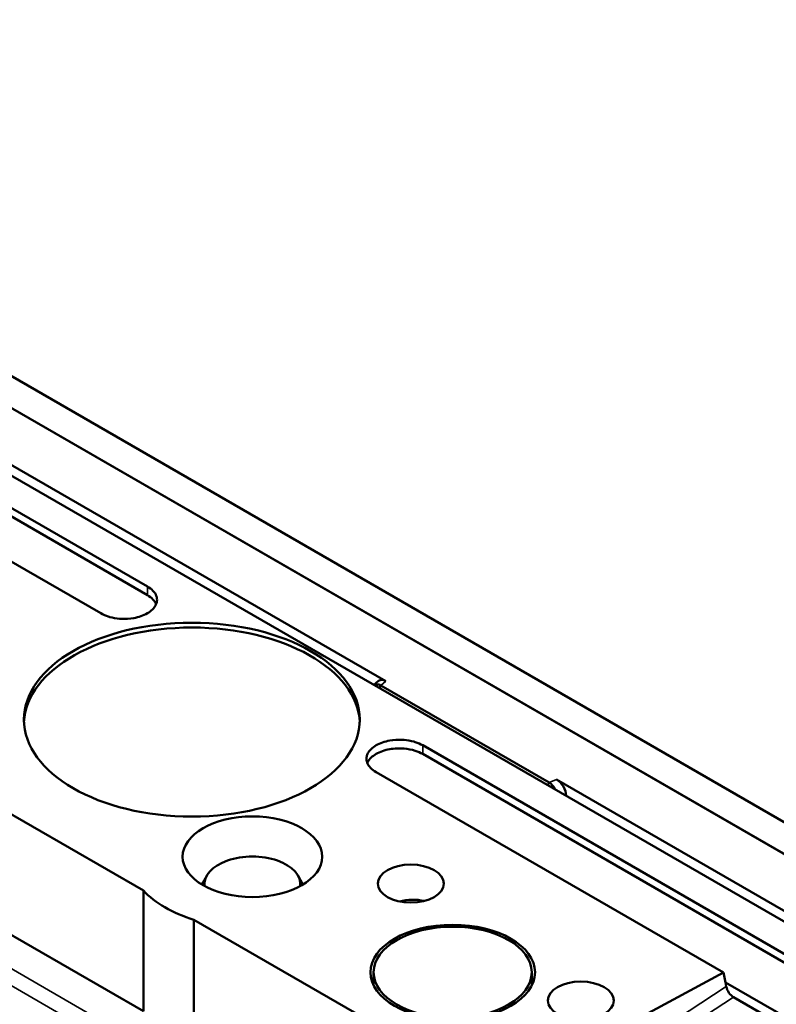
# Model space of a CAD drawing. Header units: millimetres. Extents: x 0 to 4638, y -120 to 1188.
# Tile 209 of 256: x 1375 to 1413, y 613 to 663. Entities that reach past the tile are written whole.
import ezdxf

# ---------------------------------------------------------------- set-up
doc = ezdxf.new("R2010")
doc.units = ezdxf.units.MM
doc.header["$LTSCALE"] = 2
doc.layers.add('Sichtbar (ISO)', color=7, linetype='Continuous', lineweight=50)
doc.layers.add('Sichtbar schmal (ISO)', color=7, linetype='Continuous', lineweight=35)

msp = doc.modelspace()

# ---------------------------------------------------------------- linework, layer by layer
at = {"layer": 'Sichtbar (ISO)'}
for p, q in [((1459.8861, 595.1329), (1343.0249, 662.6027)), ((1458.4955, 594.33), (1341.6343, 661.7998)), ((1341.7771, 661.7174), (1458.3527, 594.4124)), ((1572.4339, 525.1183), (1338.6644, 660.0852)), ((1337.2502, 659.2687), (1381.1718, 633.9105)), ((1381.1718, 633.4751), (1337.2502, 658.8332)), ((1357.1015, 649.9849), (1393.2479, 629.1157)), ((1378.8148, 632.5497), (1370.6848, 637.2436)), ((1360.5452, 630.3059), (1380.9669, 618.5154)), ((1392.6316, 628.9272), (1392.8762, 629.1289)), ((1392.9096, 628.7667), (1392.9868, 628.9004)), ((1392.9868, 628.9004), (1401.512, 623.9784)), ((1571.0197, 524.3018), (1395.1049, 625.8663)), ((1570.6426, 524.0841), (1395.1049, 625.4308)), ((1360.272, 624.3525), (1380.9669, 612.4043)), ((1410.3241, 614.3578), (1392.7479, 624.5054)), ((1438.0314, 603.26), (1401.8849, 624.1291)), ((1401.4348, 623.8447), (1401.512, 623.9784)), ((1384.1756, 619.2587), (1383.9347, 618.8167)), ((1388.8013, 619.2587), (1389.0422, 618.8167)), ((1380.9669, 618.5154), (1380.9669, 612.4043)), ((1398.4818, 608.4032), (1383.5247, 617.0387)), ((1383.5247, 610.9276), (1383.5247, 617.0387)), ((1392.6236, 614.375), (1392.6236, 613.7014)), ((1399.2364, 608.3883), (1410.3241, 614.3578)), ((1400.6236, 614.375), (1400.6236, 613.7014)), ((1410.3241, 614.3578), (1410.4252, 613.864)), ((1446.9043, 592.8028), (1410.4252, 613.864)), ((1410.4252, 613.864), (1410.4687, 613.6518)), ((1410.8325, 613.1188), (1446.4844, 592.5351))]:
    msp.add_line(p, q, dxfattribs=at)
for centre, major_axis in [((1383.4243, 627.1668), (-8.5, 0)), ((1386.4884, 620.2265), (3.5333, 0)), ((1394.5023, 618.8657), (-1.6667, 0)), ((1396.6236, 614.375), (4.1667, 0)), ((1396.6236, 614.375), (4, 0)), ((1403.1054, 612.9461), (-1.6667, 0))]:
    msp.add_ellipse(centre, major_axis=major_axis, ratio=0.5773503, dxfattribs=at)
for centre, major_axis, ratio, start_param, end_param in [((1383.4243, 626.9218), (-8.5, 0), 0.5773503, 3.166552, 6.258226), ((1393.2479, 628.5714), (-0.3436, 0.5774), 0.577215, 5.4824825, 6.3717702), ((1401.8849, 623.5848), (-0.3436, 0.5774), 0.577215, 3.9116862, 5.4824825), ((1386.4884, 618.8385), (2.4247, 0), 0.5773503, 6.2123241, 9.4956392), ((1386.4884, 620.2265), (6.2667, 0), 0.5773503, 3.6342163, 4.2197653), ((1394.5023, 617.01), (1.6649, 0.1233), 0.6206996, 1.1027082, 1.8713103), ((1396.6236, 613.2319), (-4.1667, 0), 0.5773503, 5.9993912, 6.0433034), ((1396.6236, 613.2319), (4.1667, 0), 0.5773503, 0.2398819, 0.2837941), ((1410.8329, 613.5554), (-0.2657, 0.4631), 0.5779714, 1.0515665, 2.3586508)]:
    msp.add_ellipse(centre, major_axis=major_axis, ratio=ratio, start_param=start_param, end_param=end_param, dxfattribs=at)
for points, knots in [([(1381.1718, 633.9105), (1381.2794, 633.8484), (1381.3721, 633.7796), (1381.4546, 633.6928), (1381.5427, 633.6002), (1381.5878, 633.5252), (1381.6214, 633.4362), (1381.6297, 633.4143), (1381.637, 633.3912), (1381.6432, 633.3662), (1381.668, 633.2662), (1381.6647, 633.1798), (1381.6441, 633.0963), (1381.6325, 633.0491), (1381.6149, 633.0016), (1381.5877, 632.95), (1381.5472, 632.8729), (1381.4965, 632.8069), (1381.4256, 632.7381), (1381.3538, 632.6683), (1381.2705, 632.6067), (1381.1718, 632.5497), (1381.0738, 632.4931), (1380.9637, 632.4438), (1380.8454, 632.4032), (1380.7305, 632.3637), (1380.6024, 632.3314), (1380.4786, 632.3096), (1380.2828, 632.2751), (1380.0571, 632.2612), (1379.8549, 632.2712), (1379.8219, 632.2728), (1379.7902, 632.2749), (1379.7576, 632.2775), (1379.601, 632.2904), (1379.4163, 632.3224), (1379.2702, 632.3631), (1379.2429, 632.3707), (1379.2177, 632.3783), (1379.1919, 632.3864), (1379.0696, 632.4251), (1378.9227, 632.4874), (1378.8148, 632.5497)], [0, 0, 0, 0, 0.1200515, 0.1200515, 0.1200515, 0.2209912, 0.2209912, 0.2209912, 0.2458718, 0.2458718, 0.2458718, 0.3276821, 0.3276821, 0.3276821, 0.3738473, 0.3738473, 0.3738473, 0.4372512, 0.4372512, 0.4372512, 0.500072, 0.500072, 0.500072, 0.5628929, 0.5628929, 0.5628929, 0.6262999, 0.6262999, 0.6262999, 0.7362333, 0.7362333, 0.7362333, 0.7542087, 0.7542087, 0.7542087, 0.8601837, 0.8601837, 0.8601837, 0.8800025, 0.8800025, 0.8800025, 1, 1, 1, 1]), ([(1381.6168, 633.0124), (1381.5826, 633.098), (1381.5285, 633.1797), (1381.4546, 633.2573), (1381.3782, 633.3378), (1381.2839, 633.4104), (1381.1718, 633.4751)], [0.77981769, 0.77981769, 0.77981769, 0.77981769, 0.875, 0.875, 0.875, 1, 1, 1, 1]), ([(1392.9868, 628.9004), (1392.9187, 628.9337), (1392.8531, 628.9534), (1392.734, 628.9615), (1392.6809, 628.9508), (1392.6352, 628.9251)], [-0.158025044, -0.158025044, -0.158025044, -0.158025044, -0.117890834, -0.117890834, -0.079263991, -0.079263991, -0.079263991, -0.079263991]), ([(1392.7479, 624.5054), (1392.6402, 624.5676), (1392.5476, 624.6364), (1392.465, 624.7232), (1392.377, 624.8157), (1392.3319, 624.8908), (1392.2983, 624.9798), (1392.29, 625.0017), (1392.2827, 625.0248), (1392.2765, 625.0498), (1392.2517, 625.1498), (1392.255, 625.2362), (1392.2755, 625.3197), (1392.2871, 625.3669), (1392.3047, 625.4144), (1392.3319, 625.466), (1392.3725, 625.543), (1392.4232, 625.609), (1392.494, 625.6778), (1392.5659, 625.7477), (1392.6492, 625.8093), (1392.7479, 625.8663), (1392.8459, 625.9229), (1392.956, 625.9722), (1393.0742, 626.0128), (1393.1891, 626.0523), (1393.3173, 626.0846), (1393.4411, 626.1064), (1393.6369, 626.1409), (1393.8626, 626.1547), (1394.0647, 626.1448), (1394.0978, 626.1432), (1394.1295, 626.1411), (1394.1621, 626.1384), (1394.3187, 626.1256), (1394.5034, 626.0936), (1394.6495, 626.0528), (1394.6768, 626.0452), (1394.702, 626.0377), (1394.7278, 626.0296), (1394.8501, 625.9909), (1394.997, 625.9286), (1395.1049, 625.8663)], [0, 0, 0, 0, 0.1200515, 0.1200515, 0.1200515, 0.2209912, 0.2209912, 0.2209912, 0.2458718, 0.2458718, 0.2458718, 0.3276821, 0.3276821, 0.3276821, 0.3738473, 0.3738473, 0.3738473, 0.4372512, 0.4372512, 0.4372512, 0.500072, 0.500072, 0.500072, 0.5628929, 0.5628929, 0.5628929, 0.6262999, 0.6262999, 0.6262999, 0.7362333, 0.7362333, 0.7362333, 0.7542087, 0.7542087, 0.7542087, 0.8601837, 0.8601837, 0.8601837, 0.8800025, 0.8800025, 0.8800025, 1, 1, 1, 1]), ([(1395.1049, 625.4308), (1394.9925, 625.4957), (1394.8668, 625.5501), (1394.7278, 625.5941), (1394.5502, 625.6503), (1394.3616, 625.6866), (1394.1621, 625.703), (1393.9172, 625.7231), (1393.6769, 625.7124), (1393.4411, 625.671), (1393.3118, 625.6482), (1393.1895, 625.617), (1393.0742, 625.5774), (1392.9545, 625.5362), (1392.8457, 625.4873), (1392.7479, 625.4308), (1392.6494, 625.3739), (1392.5648, 625.3111), (1392.494, 625.2424), (1392.425, 625.1753), (1392.371, 625.1047), (1392.3319, 625.0306), (1392.321, 625.0098), (1392.3113, 624.989), (1392.3028, 624.9681)], [0, 0, 0, 0, 0.125, 0.125, 0.125, 0.25, 0.25, 0.25, 0.375, 0.375, 0.375, 0.4375, 0.4375, 0.4375, 0.5, 0.5, 0.5, 0.5625, 0.5625, 0.5625, 0.625, 0.625, 0.625, 0.64399121, 0.64399121, 0.64399121, 0.64399121]), ([(1401.512, 623.9784), (1401.5697, 623.9391), (1401.629, 623.8866), (1401.7381, 623.7629), (1401.7871, 623.6932), (1401.8279, 623.6177)], [-0.158025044, -0.158025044, -0.158025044, -0.158025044, -0.117890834, -0.117890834, -0.079263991, -0.079263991, -0.079263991, -0.079263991])]:
    msp.add_open_spline(points, degree=3, knots=knots, dxfattribs=at)
at = {"layer": 'Sichtbar schmal (ISO)'}
for p, q in [((1381.1718, 633.4751), (1381.1718, 633.9105)), ((1393.2479, 629.1157), (1392.9868, 628.9004)), ((1395.1049, 625.8663), (1395.1049, 625.4308)), ((1401.8849, 624.1291), (1401.512, 623.9784)), ((1367.821, 618.2884), (1387.2613, 607.0645)), ((1386.8974, 606.4191), (1368.4572, 617.0656)), ((1399.607, 606.5781), (1410.4687, 613.6518)), ((1410.8325, 613.1188), (1399.9537, 606.034))]:
    msp.add_line(p, q, dxfattribs=at)

doc.saveas('drawing.dxf')
